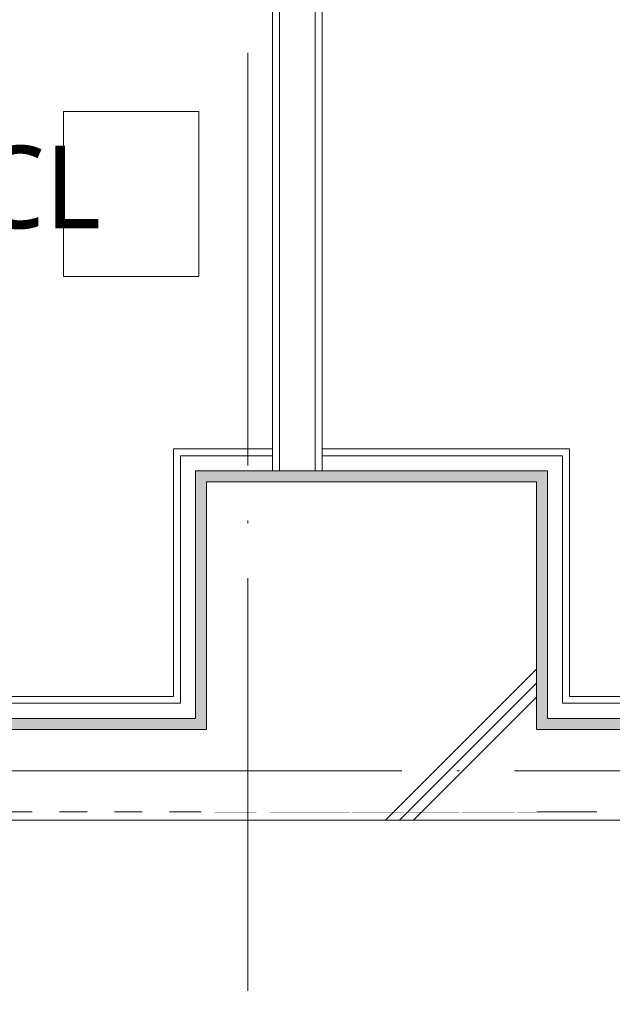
# Model space of a CAD drawing. Header units: millimetres. Extents: x 0 to 841, y 0 to 1188.
# Tile 59 of 98: x 574 to 596, y 918 to 954. Entities that reach past the tile are written whole.
import ezdxf
from ezdxf.xclip import XClip

# ---------------------------------------------------------------- set-up
doc = ezdxf.new("R2010")
doc.units = ezdxf.units.MM
doc.header["$MEASUREMENT"] = 0
doc.header["$XCLIPFRAME"] = 0
for name, pattern in [('Wipeout_Contour', [1000, 0, -1000]), ('通り芯', [19, 15, -2, 0, -2]), ('陰線', [4, 3, -1]), ('ＪＷ点線１', [2, 1, -1])]:
    doc.linetypes.add(name, pattern=pattern)
for name, color, linetype in [('EV.★', 7, 'Continuous'), ('壁-躯体', 7, 'Continuous'), ('壁-間仕切り', 7, 'Continuous'), ('室名.★', 7, 'Continuous'), ('床', 7, 'Continuous'), ('柱', 7, 'Continuous')]:
    doc.layers.add(name, color=color, linetype=linetype)
for name, color, linetype, lineweight, true_color in [('ゾーン_ペン_番号__74', 251, 'Continuous', 5, 0x6a6a6a), ('壁-躯体_ペン_番号__161', 251, 'Continuous', 5, 0x6a6a6a), ('壁-躯体_ペン_番号__169', 253, 'Continuous', 5, 0xaaaaaa), ('壁-躯体_ペン_番号__174', 253, 'Continuous', 5, 0xaaaaaa), ('壁-間仕切り_ペン_番号__161', 251, 'Continuous', 5, 0x6a6a6a), ('室名.★_ペン_番号__85', 251, 'Continuous', 5, 0x6a6a6a), ('床_ペン_番号__89', 251, 'Continuous', 5, 0x6a6a6a), ('床_ペン_番号__90', 251, 'Continuous', 5, 0x6a6a6a), ('柱_ペン_番号__169', 253, 'Continuous', 5, 0xaaaaaa)]:
    doc.layers.add(name, color=color, linetype=linetype, lineweight=lineweight, true_color=true_color)
for name, color, linetype, lineweight in [('壁-躯体_ペン_番号__141', 7, 'Continuous', 15), ('壁-間仕切り_ペン_番号__141', 7, 'Continuous', 15), ('室名.★_ペン_番号__46', 7, 'Continuous', 13), ('柱_ペン_番号__141', 7, 'Continuous', 15), ('通り芯_ペン_番号__139', 8, 'Continuous', 5)]:
    doc.layers.add(name, color=color, linetype=linetype, lineweight=lineweight)
doc.styles.add('GENERATED_STYLE_1', font='meiryo.ttc')
pattern_1 = [(45, (488.263, 926.959), (-12.728, 12.728), []), (45, (488.008, 927.213), (-12.728, 12.728), []), (45, (487.753, 927.468), (-12.728, 12.728), [])]

# ---------------------------------------------------------------- blocks, each defined once
blk = doc.blocks.new('*X44')
at = {"layer": '壁-躯体_ペン_番号__174', "linetype": 'Continuous', "lineweight": 5, "true_color": 0xaaaaaa}
blk.add_hatch(color=253, dxfattribs=at).paths.add_polyline_path([(592.763, 928.459), (593.963, 928.459), (593.963, 928.859), (593.163, 928.859)])
blk = doc.blocks.new('*X45')
at = {"layer": '壁-躯体_ペン_番号__174', "linetype": 'Continuous', "lineweight": 5, "true_color": 0xaaaaaa}
blk.add_hatch(color=253, dxfattribs=at).paths.add_polyline_path([(592.763, 937.459), (592.763, 928.459), (593.163, 928.859), (593.163, 937.859)])
blk = doc.blocks.new('*X46')
at = {"layer": '壁-躯体_ペン_番号__174', "linetype": 'Continuous', "lineweight": 5, "true_color": 0xaaaaaa}
blk.add_hatch(color=253, dxfattribs=at).paths.add_polyline_path([(592.763, 928.459), (593.963, 928.459), (593.963, 928.859), (593.163, 928.859)])
blk = doc.blocks.new('*X47')
at = {"layer": '壁-躯体_ペン_番号__174', "linetype": 'Continuous', "lineweight": 5, "true_color": 0xaaaaaa}
blk.add_hatch(color=253, dxfattribs=at).paths.add_polyline_path([(592.763, 937.459), (592.763, 928.459), (593.163, 928.859), (593.163, 937.859)])
blk = doc.blocks.new('*X52')
at = {"layer": '壁-躯体_ペン_番号__174', "linetype": 'Continuous', "lineweight": 5, "true_color": 0xaaaaaa}
blk.add_hatch(color=253, dxfattribs=at).paths.add_polyline_path([(593.963, 928.859), (593.963, 928.459), (616.063, 928.459), (616.063, 928.859)])
blk = doc.blocks.new('*X54')
at = {"layer": '壁-躯体_ペン_番号__174', "linetype": 'Continuous', "lineweight": 5, "true_color": 0xaaaaaa}
blk.add_hatch(color=253, dxfattribs=at).paths.add_polyline_path([(580.763, 937.459), (592.763, 937.459), (593.163, 937.859), (580.363, 937.859)])
blk = doc.blocks.new('*X55')
at = {"layer": '壁-躯体_ペン_番号__174', "linetype": 'Continuous', "lineweight": 5, "true_color": 0xaaaaaa}
blk.add_hatch(color=253, dxfattribs=at).paths.add_polyline_path([(580.763, 928.459), (580.763, 937.459), (580.363, 937.859), (580.363, 928.859)])
blk = doc.blocks.new('*X56')
at = {"layer": '壁-躯体_ペン_番号__174', "linetype": 'Continuous', "lineweight": 5, "true_color": 0xaaaaaa}
blk.add_hatch(color=253, dxfattribs=at).paths.add_polyline_path([(579.563, 928.459), (580.763, 928.459), (580.363, 928.859), (579.563, 928.859)])
blk = doc.blocks.new('*X57')
at = {"layer": '壁-躯体_ペン_番号__174', "linetype": 'Continuous', "lineweight": 5, "true_color": 0xaaaaaa}
blk.add_hatch(color=253, dxfattribs=at).paths.add_polyline_path([(580.763, 937.459), (592.763, 937.459), (593.163, 937.859), (580.363, 937.859)])
blk = doc.blocks.new('*X58')
at = {"layer": '壁-躯体_ペン_番号__174', "linetype": 'Continuous', "lineweight": 5, "true_color": 0xaaaaaa}
blk.add_hatch(color=253, dxfattribs=at).paths.add_polyline_path([(580.763, 928.459), (580.763, 937.459), (580.363, 937.859), (580.363, 928.859)])
blk = doc.blocks.new('*X59')
at = {"layer": '壁-躯体_ペン_番号__174', "linetype": 'Continuous', "lineweight": 5, "true_color": 0xaaaaaa}
blk.add_hatch(color=253, dxfattribs=at).paths.add_polyline_path([(579.563, 928.459), (580.763, 928.459), (580.363, 928.859), (579.563, 928.859)])
blk = doc.blocks.new('*X60')
at = {"layer": '壁-躯体_ペン_番号__174', "linetype": 'Continuous', "lineweight": 5, "true_color": 0xaaaaaa}
blk.add_hatch(color=253, dxfattribs=at).paths.add_polyline_path([(579.563, 928.859), (571.413, 928.859), (571.413, 928.459), (579.563, 928.459)])
blk = doc.blocks.new('図面_6_6', base_point=(598.263, 1001.922))
at = {"layer": '床_ペン_番号__90', "color": 251, "linetype": '陰線', "lineweight": 5, "true_color": 0x6a6a6a, "flags": 128}
blk.add_lwpolyline([(496.763, 925.459), (715.763, 925.459)], dxfattribs=at)
at = {"color": 254, "linetype": 'Wipeout_Contour', "lineweight": 0, "ltscale": 22881.22973}
blk.add_wipeout([(488.263, 926.959), (582.263, 926.959), (724.263, 926.959), (724.263, 969.859), (709.263, 969.859), (709.263, 976.959), (724.263, 976.959), (724.263, 1021.959), (686.663, 1021.959), (686.663, 1062.859), (655.963, 1062.859), (655.963, 1094.959), (636.763, 1094.959), (636.763, 1078.959), (614.963, 1078.959), (614.963, 1061.059), (582.263, 1061.059), (582.263, 991.959), (488.263, 991.959)], dxfattribs=at).dxf.layer = '床'
at = {"layer": '床_ペン_番号__89', "color": 251, "linetype": 'Continuous', "lineweight": 5, "true_color": 0x6a6a6a, "flags": 128}
blk.add_lwpolyline([(488.263, 926.959), (582.263, 926.959), (724.263, 926.959), (724.263, 969.859), (709.263, 969.859), (709.263, 976.959), (724.263, 976.959), (724.263, 1021.959), (686.663, 1021.959), (686.663, 1062.859), (655.963, 1062.859), (655.963, 1094.959), (636.763, 1094.959), (636.763, 1078.959), (614.963, 1078.959), (614.963, 1061.059), (582.263, 1061.059), (582.263, 991.959), (488.263, 991.959)], close=True, dxfattribs=at)
at = {"color": 254, "linetype": 'Wipeout_Contour', "lineweight": 0, "ltscale": 6439.080496}
blk.add_wipeout([(497.063, 895.759), (497.063, 895.459), (715.763, 895.459), (715.763, 925.459), (496.763, 925.459), (496.763, 895.759)], dxfattribs=at).dxf.layer = '床'
at = {"layer": 'ゾーン_ペン_番号__74', "color": 251, "linetype": 'Continuous', "lineweight": 5, "true_color": 0x6a6a6a, "flags": 128}
blk.add_lwpolyline([(499.763, 898.459), (712.763, 898.459), (712.763, 925.159), (499.763, 925.159)], close=True, dxfattribs=at)
at = {"layer": '床_ペン_番号__90', "color": 251, "linetype": 'Continuous', "lineweight": 5, "true_color": 0x6a6a6a, "flags": 128}
blk.add_lwpolyline([(496.763, 925.459), (715.763, 925.459)], dxfattribs=at)
at = {"color": 254, "linetype": 'Wipeout_Contour', "lineweight": 0, "ltscale": 4408.185099}
blk.add_wipeout([(592.763, 928.459), (593.963, 928.459), (593.963, 928.859), (593.163, 928.859)], dxfattribs=at).dxf.layer = '壁-躯体'
at = {"color": 254, "linetype": 'Wipeout_Contour', "lineweight": 0, "ltscale": 4441.039035}
blk.add_wipeout([(575.559, 944.928), (580.475, 944.928), (580.475, 950.929), (575.559, 950.929)], dxfattribs=at).dxf.layer = '室名.★'
at = {"layer": '室名.★_ペン_番号__85', "color": 251, "linetype": 'Continuous', "lineweight": 5, "true_color": 0x6a6a6a, "flags": 128}
blk.add_lwpolyline([(575.559, 944.928), (580.475, 944.928), (580.475, 950.929), (575.559, 950.929)], close=True, dxfattribs=at)
at = {"layer": 'EV.★', "color": 7, "linetype": 'Continuous', "lineweight": 5}
blk.add_blockref('*X44', (0, 0), dxfattribs=at)
at = {"color": 254, "linetype": 'Wipeout_Contour', "lineweight": 0, "ltscale": 4358.701501}
blk.add_wipeout([(571.413, 925.159), (579.563, 925.159), (579.563, 925.459), (571.413, 925.459)], dxfattribs=at).dxf.layer = '壁-躯体'
at = {"color": 254, "linetype": 'Wipeout_Contour', "lineweight": 0, "ltscale": 4422.337876}
blk.add_wipeout([(616.063, 925.459), (593.963, 925.459), (593.963, 925.159), (616.063, 925.159)], dxfattribs=at).dxf.layer = '壁-躯体'
at = {"layer": '壁-躯体_ペン_番号__169', "linetype": 'Continuous', "lineweight": 5, "true_color": 0xaaaaaa}
h = blk.add_hatch(dxfattribs=at)
h.set_pattern_fill('コンクリート_構造2_0006', color=253, style=0, pattern_type=2)
h.set_pattern_definition(pattern_1)
h.paths.add_polyline_path([(571.413, 925.159), (579.563, 925.159), (579.563, 925.459), (571.413, 925.459)])
h = blk.add_hatch(dxfattribs=at)
h.set_pattern_fill('コンクリート_構造2_0006', color=253, style=0, pattern_type=2)
h.set_pattern_definition(pattern_1)
h.paths.add_polyline_path([(616.063, 925.459), (593.963, 925.459), (593.963, 925.159), (616.063, 925.159)])
at = {"color": 254, "linetype": 'Wipeout_Contour', "lineweight": 0, "ltscale": 4410.107064}
blk.add_wipeout([(593.163, 928.859), (593.963, 928.859), (593.963, 929.409), (593.713, 929.409)], dxfattribs=at).dxf.layer = '壁-躯体'
at = {"color": 254, "linetype": 'Wipeout_Contour', "lineweight": 0, "ltscale": 4422.476557}
blk.add_wipeout([(592.763, 937.459), (592.763, 928.459), (593.163, 928.859), (593.163, 937.859)], dxfattribs=at).dxf.layer = '壁-躯体'
at = {"color": 254, "linetype": 'Wipeout_Contour', "lineweight": 0, "ltscale": 3308.362793}
blk.add_wipeout([(593.963, 929.659), (593.713, 929.409), (593.963, 929.409)], dxfattribs=at).dxf.layer = '壁-躯体'
at = {"layer": 'EV.★', "color": 7, "linetype": 'Continuous', "lineweight": 5}
blk.add_blockref('*X45', (0, 0), dxfattribs=at)
at = {"color": 254, "linetype": 'Wipeout_Contour', "lineweight": 0, "ltscale": 4425.099184}
blk.add_wipeout([(593.163, 937.859), (593.163, 928.859), (593.713, 929.409), (593.713, 938.409)], dxfattribs=at).dxf.layer = '壁-躯体'
at = {"color": 254, "linetype": 'Wipeout_Contour', "lineweight": 0, "ltscale": 4427.307907}
blk.add_wipeout([(593.713, 938.409), (593.713, 929.409), (593.963, 929.659), (593.963, 938.659)], dxfattribs=at).dxf.layer = '壁-躯体'
at = {"color": 254, "linetype": 'Wipeout_Contour', "lineweight": 0, "ltscale": 4408.185099}
blk.add_wipeout([(592.763, 928.459), (593.963, 928.459), (593.963, 928.859), (593.163, 928.859)], dxfattribs=at).dxf.layer = '壁-躯体'
at = {"layer": 'EV.★', "color": 7, "linetype": 'Continuous', "lineweight": 5}
blk.add_blockref('*X46', (0, 0), dxfattribs=at)
at = {"color": 254, "linetype": 'Wipeout_Contour', "lineweight": 0, "ltscale": 4410.107064}
blk.add_wipeout([(593.163, 928.859), (593.963, 928.859), (593.963, 929.409), (593.713, 929.409)], dxfattribs=at).dxf.layer = '壁-躯体'
at = {"color": 254, "linetype": 'Wipeout_Contour', "lineweight": 0, "ltscale": 4422.476557}
blk.add_wipeout([(592.763, 937.459), (592.763, 928.459), (593.163, 928.859), (593.163, 937.859)], dxfattribs=at).dxf.layer = '壁-躯体'
at = {"color": 254, "linetype": 'Wipeout_Contour', "lineweight": 0, "ltscale": 3308.362793}
blk.add_wipeout([(593.963, 929.659), (593.713, 929.409), (593.963, 929.409)], dxfattribs=at).dxf.layer = '壁-躯体'
at = {"layer": 'EV.★', "color": 7, "linetype": 'Continuous', "lineweight": 5}
blk.add_blockref('*X47', (0, 0), dxfattribs=at)
at = {"color": 254, "linetype": 'Wipeout_Contour', "lineweight": 0, "ltscale": 4425.099184}
blk.add_wipeout([(593.163, 937.859), (593.163, 928.859), (593.713, 929.409), (593.713, 938.409)], dxfattribs=at).dxf.layer = '壁-躯体'
at = {"layer": '壁-躯体_ペン_番号__161', "color": 251, "linetype": 'Continuous', "lineweight": 5, "true_color": 0x6a6a6a}
blk.add_line((593.163, 937.859), (593.163, 928.859), dxfattribs=at)
blk.add_line((593.163, 937.859), (593.163, 928.859), dxfattribs=at)
at = {"color": 254, "linetype": 'Wipeout_Contour', "lineweight": 0, "ltscale": 4427.307907}
blk.add_wipeout([(593.713, 938.409), (593.713, 929.409), (593.963, 929.659), (593.963, 938.659)], dxfattribs=at).dxf.layer = '壁-躯体'
at = {"layer": '壁-躯体_ペン_番号__161', "color": 251, "linetype": 'Continuous', "lineweight": 5, "true_color": 0x6a6a6a}
blk.add_line((593.713, 938.409), (593.713, 929.409), dxfattribs=at)
blk.add_line((593.713, 938.409), (593.713, 929.409), dxfattribs=at)
at = {"color": 254, "linetype": 'Wipeout_Contour', "lineweight": 0, "ltscale": 4436.492271}
blk.add_wipeout([(593.963, 929.659), (593.963, 929.409), (616.063, 929.409), (616.063, 929.659)], dxfattribs=at).dxf.layer = '壁-躯体'
at = {"layer": '壁-躯体_ペン_番号__141', "color": 7, "linetype": 'Continuous', "lineweight": 15}
blk.add_line((593.963, 938.659), (593.963, 929.659), dxfattribs=at)
blk.add_line((593.963, 938.659), (593.963, 929.659), dxfattribs=at)
at = {"layer": '壁-躯体_ペン_番号__141', "color": 7, "linetype": 'Continuous', "lineweight": 15, "flags": 128}
blk.add_lwpolyline([(616.063, 929.659), (593.963, 929.659)], dxfattribs=at)
at = {"color": 254, "linetype": 'Wipeout_Contour', "lineweight": 0, "ltscale": 4435.151294}
blk.add_wipeout([(593.963, 929.409), (593.963, 928.859), (616.063, 928.859), (616.063, 929.409)], dxfattribs=at).dxf.layer = '壁-躯体'
at = {"layer": '壁-躯体_ペン_番号__161', "color": 251, "linetype": 'Continuous', "lineweight": 5, "true_color": 0x6a6a6a}
for p in [(593.713, 929.409), (593.713, 929.409), (616.063, 929.409)]:
    blk.add_line(p, (593.963, 929.409), dxfattribs=at)
at = {"color": 254, "linetype": 'Wipeout_Contour', "lineweight": 0, "ltscale": 4433.559262}
blk.add_wipeout([(593.963, 928.859), (593.963, 928.459), (616.063, 928.459), (616.063, 928.859)], dxfattribs=at).dxf.layer = '壁-躯体'
at = {"layer": '壁-躯体_ペン_番号__161', "color": 251, "linetype": 'Continuous', "lineweight": 5, "true_color": 0x6a6a6a}
for p in [(593.163, 928.859), (593.163, 928.859), (616.063, 928.859)]:
    blk.add_line(p, (593.963, 928.859), dxfattribs=at)
at = {"layer": 'EV.★', "color": 7, "linetype": 'Continuous', "lineweight": 5}
blk.add_blockref('*X52', (0, 0), dxfattribs=at)
at = {"color": 254, "linetype": 'Wipeout_Contour', "lineweight": 0, "ltscale": 4427.863416}
blk.add_wipeout([(593.963, 925.459), (616.063, 925.459), (616.063, 928.459), (593.963, 928.459)], dxfattribs=at).dxf.layer = '壁-躯体'
at = {"layer": '壁-躯体_ペン_番号__169', "linetype": 'Continuous', "lineweight": 5, "true_color": 0xaaaaaa}
h = blk.add_hatch(dxfattribs=at)
h.set_pattern_fill('コンクリート_構造2_0006', color=253, style=0, pattern_type=2)
h.set_pattern_definition(pattern_1)
h.paths.add_polyline_path([(593.963, 925.459), (616.063, 925.459), (616.063, 928.459), (593.963, 928.459)])
at = {"color": 254, "linetype": 'Wipeout_Contour', "lineweight": 0, "ltscale": 4387.522919}
blk.add_wipeout([(584.063, 925.159), (593.963, 925.159), (593.963, 925.459), (584.063, 925.459)], dxfattribs=at).dxf.layer = '壁-躯体'
at = {"layer": '壁-躯体_ペン_番号__169', "linetype": 'Continuous', "lineweight": 5, "true_color": 0xaaaaaa}
h = blk.add_hatch(dxfattribs=at)
h.set_pattern_fill('コンクリート_構造2_0006', color=253, style=0, pattern_type=2)
h.set_pattern_definition(pattern_1)
h.paths.add_polyline_path([(584.063, 925.159), (593.963, 925.159), (593.963, 925.459), (584.063, 925.459)])
at = {"layer": '壁-躯体_ペン_番号__141', "color": 7, "linetype": 'Continuous', "lineweight": 15, "flags": 128}
blk.add_lwpolyline([(584.063, 925.159), (616.063, 925.159)], dxfattribs=at)
at = {"color": 254, "linetype": 'Wipeout_Contour', "lineweight": 0, "ltscale": 4402.420663}
blk.add_wipeout([(592.763, 925.459), (593.963, 925.459), (593.963, 928.459), (592.763, 928.459)], dxfattribs=at).dxf.layer = '壁-躯体'
at = {"layer": '壁-躯体_ペン_番号__169', "linetype": 'Continuous', "lineweight": 5, "true_color": 0xaaaaaa}
h = blk.add_hatch(dxfattribs=at)
h.set_pattern_fill('コンクリート_構造2_0006', color=253, style=0, pattern_type=2)
h.set_pattern_definition(pattern_1)
h.paths.add_polyline_path([(592.763, 925.459), (593.963, 925.459), (593.963, 928.459), (592.763, 928.459)])
at = {"layer": '壁-躯体_ペン_番号__141', "color": 7, "linetype": 'Continuous', "lineweight": 15}
for p, q in [((592.763, 928.459), (593.963, 928.459)), ((592.763, 928.459), (593.963, 928.459)), ((593.963, 928.459), (592.763, 928.459)), ((616.063, 928.459), (593.963, 928.459))]:
    blk.add_line(p, q, dxfattribs=at)
at = {"layer": '壁-躯体_ペン_番号__141', "color": 7, "linetype": 'ＪＷ点線１', "lineweight": 15}
for p, q in [((593.963, 925.459), (584.063, 925.459)), ((584.063, 925.459), (593.963, 925.459)), ((593.963, 925.459), (616.063, 925.459))]:
    blk.add_line(p, q, dxfattribs=at)
at = {"layer": '柱_ペン_番号__141', "color": 7, "linetype": 'Continuous', "lineweight": 15}
blk.add_line((592.763, 928.459), (592.763, 937.459), dxfattribs=at)
blk.add_line((592.763, 928.459), (592.763, 937.459), dxfattribs=at)
at = {"color": 254, "linetype": 'Wipeout_Contour', "lineweight": 0, "ltscale": 4424.511969}
blk.add_wipeout([(580.763, 937.459), (592.763, 937.459), (593.163, 937.859), (580.363, 937.859)], dxfattribs=at).dxf.layer = '壁-躯体'
at = {"layer": 'EV.★', "color": 7, "linetype": 'Continuous', "lineweight": 5}
blk.add_blockref('*X54', (0, 0), dxfattribs=at)
at = {"color": 254, "linetype": 'Wipeout_Contour', "lineweight": 0, "ltscale": 4426.130286}
blk.add_wipeout([(580.363, 937.859), (593.163, 937.859), (593.713, 938.409), (579.813, 938.409)], dxfattribs=at).dxf.layer = '壁-躯体'
at = {"color": 254, "linetype": 'Wipeout_Contour', "lineweight": 0, "ltscale": 4427.493715}
blk.add_wipeout([(579.813, 938.409), (593.713, 938.409), (593.963, 938.659), (579.563, 938.659)], dxfattribs=at).dxf.layer = '壁-躯体'
at = {"color": 254, "linetype": 'Wipeout_Contour', "lineweight": 0, "ltscale": 4396.074373}
blk.add_wipeout([(580.763, 928.459), (580.763, 937.459), (580.363, 937.859), (580.363, 928.859)], dxfattribs=at).dxf.layer = '壁-躯体'
at = {"layer": 'EV.★', "color": 7, "linetype": 'Continuous', "lineweight": 5}
blk.add_blockref('*X55', (0, 0), dxfattribs=at)
at = {"color": 254, "linetype": 'Wipeout_Contour', "lineweight": 0, "ltscale": 4396.684766}
blk.add_wipeout([(580.363, 928.859), (580.363, 937.859), (579.813, 938.409), (579.813, 929.409)], dxfattribs=at).dxf.layer = '壁-躯体'
at = {"color": 254, "linetype": 'Wipeout_Contour', "lineweight": 0, "ltscale": 4397.199865}
blk.add_wipeout([(579.813, 929.409), (579.813, 938.409), (579.563, 938.659), (579.563, 929.659)], dxfattribs=at).dxf.layer = '壁-躯体'
at = {"color": 254, "linetype": 'Wipeout_Contour', "lineweight": 0, "ltscale": 4424.511969}
blk.add_wipeout([(580.763, 937.459), (592.763, 937.459), (593.163, 937.859), (580.363, 937.859)], dxfattribs=at).dxf.layer = '壁-躯体'
at = {"color": 254, "linetype": 'Wipeout_Contour', "lineweight": 0, "ltscale": 4379.911064}
blk.add_wipeout([(579.563, 928.459), (580.763, 928.459), (580.363, 928.859), (579.563, 928.859)], dxfattribs=at).dxf.layer = '壁-躯体'
at = {"layer": 'EV.★', "color": 7, "linetype": 'Continuous', "lineweight": 5}
for name in ['*X57', '*X56']:
    blk.add_blockref(name, (0, 0), dxfattribs=at)
at = {"color": 254, "linetype": 'Wipeout_Contour', "lineweight": 0, "ltscale": 4426.130286}
blk.add_wipeout([(580.363, 937.859), (593.163, 937.859), (593.713, 938.409), (579.813, 938.409)], dxfattribs=at).dxf.layer = '壁-躯体'
at = {"color": 254, "linetype": 'Wipeout_Contour', "lineweight": 0, "ltscale": 4381.206999}
blk.add_wipeout([(579.563, 928.859), (580.363, 928.859), (579.813, 929.409), (579.563, 929.409)], dxfattribs=at).dxf.layer = '壁-躯体'
at = {"color": 254, "linetype": 'Wipeout_Contour', "lineweight": 0, "ltscale": 4427.493715}
blk.add_wipeout([(579.813, 938.409), (593.713, 938.409), (593.963, 938.659), (579.563, 938.659)], dxfattribs=at).dxf.layer = '壁-躯体'
at = {"color": 254, "linetype": 'Wipeout_Contour', "lineweight": 0, "ltscale": 4396.074373}
blk.add_wipeout([(580.763, 928.459), (580.763, 937.459), (580.363, 937.859), (580.363, 928.859)], dxfattribs=at).dxf.layer = '壁-躯体'
at = {"color": 254, "linetype": 'Wipeout_Contour', "lineweight": 0, "ltscale": 3286.100227}
blk.add_wipeout([(579.813, 929.409), (579.563, 929.659), (579.563, 929.409)], dxfattribs=at).dxf.layer = '壁-躯体'
at = {"layer": '柱_ペン_番号__141', "color": 7, "linetype": 'Continuous', "lineweight": 15}
blk.add_line((592.763, 937.459), (580.763, 937.459), dxfattribs=at)
blk.add_line((592.763, 937.459), (580.763, 937.459), dxfattribs=at)
at = {"layer": 'EV.★', "color": 7, "linetype": 'Continuous', "lineweight": 5}
blk.add_blockref('*X58', (0, 0), dxfattribs=at)
at = {"color": 254, "linetype": 'Wipeout_Contour', "lineweight": 0, "ltscale": 4396.684766}
blk.add_wipeout([(580.363, 928.859), (580.363, 937.859), (579.813, 938.409), (579.813, 929.409)], dxfattribs=at).dxf.layer = '壁-躯体'
at = {"layer": '壁-躯体_ペン_番号__161', "color": 251, "linetype": 'Continuous', "lineweight": 5, "true_color": 0x6a6a6a}
blk.add_line((580.363, 937.859), (593.163, 937.859), dxfattribs=at)
blk.add_line((580.363, 937.859), (593.163, 937.859), dxfattribs=at)
at = {"color": 254, "linetype": 'Wipeout_Contour', "lineweight": 0, "ltscale": 4397.199865}
blk.add_wipeout([(579.813, 929.409), (579.813, 938.409), (579.563, 938.659), (579.563, 929.659)], dxfattribs=at).dxf.layer = '壁-躯体'
at = {"color": 254, "linetype": 'Wipeout_Contour', "lineweight": 0, "ltscale": 4379.911064}
blk.add_wipeout([(579.563, 928.459), (580.763, 928.459), (580.363, 928.859), (579.563, 928.859)], dxfattribs=at).dxf.layer = '壁-躯体'
at = {"layer": '壁-躯体_ペン_番号__141', "color": 7, "linetype": 'Continuous', "lineweight": 15}
blk.add_line((579.563, 938.659), (593.963, 938.659), dxfattribs=at)
blk.add_line((579.563, 938.659), (593.963, 938.659), dxfattribs=at)
at = {"layer": '壁-躯体_ペン_番号__161', "color": 251, "linetype": 'Continuous', "lineweight": 5, "true_color": 0x6a6a6a}
blk.add_line((579.813, 938.409), (593.713, 938.409), dxfattribs=at)
blk.add_line((579.813, 938.409), (593.713, 938.409), dxfattribs=at)
at = {"layer": 'EV.★', "color": 7, "linetype": 'Continuous', "lineweight": 5}
blk.add_blockref('*X59', (0, 0), dxfattribs=at)
at = {"color": 254, "linetype": 'Wipeout_Contour', "lineweight": 0, "ltscale": 4381.206999}
blk.add_wipeout([(579.563, 928.859), (580.363, 928.859), (579.813, 929.409), (579.563, 929.409)], dxfattribs=at).dxf.layer = '壁-躯体'
at = {"layer": '壁-躯体_ペン_番号__161', "color": 251, "linetype": 'Continuous', "lineweight": 5, "true_color": 0x6a6a6a}
blk.add_line((580.363, 928.859), (580.363, 937.859), dxfattribs=at)
blk.add_line((580.363, 928.859), (580.363, 937.859), dxfattribs=at)
at = {"color": 254, "linetype": 'Wipeout_Contour', "lineweight": 0, "ltscale": 3286.100227}
blk.add_wipeout([(579.813, 929.409), (579.563, 929.659), (579.563, 929.409)], dxfattribs=at).dxf.layer = '壁-躯体'
at = {"layer": '壁-躯体_ペン_番号__161', "color": 251, "linetype": 'Continuous', "lineweight": 5, "true_color": 0x6a6a6a}
blk.add_line((579.813, 929.409), (579.813, 938.409), dxfattribs=at)
blk.add_line((579.813, 929.409), (579.813, 938.409), dxfattribs=at)
at = {"color": 254, "linetype": 'Wipeout_Contour', "lineweight": 0, "ltscale": 4374.687171}
blk.add_wipeout([(572.963, 929.409), (579.563, 929.409), (579.563, 929.659), (572.963, 929.659)], dxfattribs=at).dxf.layer = '壁-躯体'
at = {"layer": '壁-躯体_ペン_番号__141', "color": 7, "linetype": 'Continuous', "lineweight": 15}
blk.add_line((579.563, 929.659), (579.563, 938.659), dxfattribs=at)
blk.add_line((579.563, 929.659), (579.563, 938.659), dxfattribs=at)
at = {"layer": '壁-躯体_ペン_番号__141', "color": 7, "linetype": 'Continuous', "lineweight": 15, "flags": 128}
blk.add_lwpolyline([(579.563, 929.659), (572.963, 929.659)], dxfattribs=at)
at = {"color": 254, "linetype": 'Wipeout_Contour', "lineweight": 0, "ltscale": 4371.701097}
blk.add_wipeout([(579.563, 929.409), (571.413, 929.409), (571.413, 928.859), (579.563, 928.859)], dxfattribs=at).dxf.layer = '壁-躯体'
at = {"layer": '壁-躯体_ペン_番号__161', "color": 251, "linetype": 'Continuous', "lineweight": 5, "true_color": 0x6a6a6a}
for q in [(572.713, 929.409), (579.813, 929.409), (579.813, 929.409)]:
    blk.add_line((579.563, 929.409), q, dxfattribs=at)
at = {"color": 254, "linetype": 'Wipeout_Contour', "lineweight": 0, "ltscale": 4370.085992}
blk.add_wipeout([(579.563, 928.859), (571.413, 928.859), (571.413, 928.459), (579.563, 928.459)], dxfattribs=at).dxf.layer = '壁-躯体'
at = {"layer": '壁-躯体_ペン_番号__161', "color": 251, "linetype": 'Continuous', "lineweight": 5, "true_color": 0x6a6a6a}
for q in [(571.413, 928.859), (580.363, 928.859), (580.363, 928.859)]:
    blk.add_line((579.563, 928.859), q, dxfattribs=at)
at = {"layer": 'EV.★', "color": 7, "linetype": 'Continuous', "lineweight": 5}
blk.add_blockref('*X60', (0, 0), dxfattribs=at)
at = {"color": 254, "linetype": 'Wipeout_Contour', "lineweight": 0, "ltscale": 4364.3074}
blk.add_wipeout([(571.413, 925.459), (579.563, 925.459), (579.563, 928.459), (571.413, 928.459)], dxfattribs=at).dxf.layer = '壁-躯体'
at = {"layer": '壁-躯体_ペン_番号__169', "linetype": 'Continuous', "lineweight": 5, "true_color": 0xaaaaaa}
h = blk.add_hatch(dxfattribs=at)
h.set_pattern_fill('コンクリート_構造2_0006', color=253, style=0, pattern_type=2)
h.set_pattern_definition(pattern_1)
h.paths.add_polyline_path([(571.413, 925.459), (579.563, 925.459), (579.563, 928.459), (571.413, 928.459)])
at = {"color": 254, "linetype": 'Wipeout_Contour', "lineweight": 0, "ltscale": 4372.102129}
blk.add_wipeout([(579.563, 925.159), (584.063, 925.159), (584.063, 925.459), (579.563, 925.459)], dxfattribs=at).dxf.layer = '壁-躯体'
at = {"layer": '壁-躯体_ペン_番号__169', "linetype": 'Continuous', "lineweight": 5, "true_color": 0xaaaaaa}
h = blk.add_hatch(dxfattribs=at)
h.set_pattern_fill('コンクリート_構造2_0006', color=253, style=0, pattern_type=2)
h.set_pattern_definition(pattern_1)
h.paths.add_polyline_path([(579.563, 925.159), (584.063, 925.159), (584.063, 925.459), (579.563, 925.459)])
at = {"layer": '壁-躯体_ペン_番号__141', "color": 7, "linetype": 'Continuous', "lineweight": 15, "flags": 128}
blk.add_lwpolyline([(571.413, 925.159), (584.063, 925.159)], dxfattribs=at)
at = {"color": 254, "linetype": 'Wipeout_Contour', "lineweight": 0, "ltscale": 4374.180958}
blk.add_wipeout([(579.563, 928.459), (579.563, 925.459), (580.763, 925.459), (580.763, 928.459)], dxfattribs=at).dxf.layer = '壁-躯体'
at = {"layer": '壁-躯体_ペン_番号__169', "linetype": 'Continuous', "lineweight": 5, "true_color": 0xaaaaaa}
h = blk.add_hatch(dxfattribs=at)
h.set_pattern_fill('コンクリート_構造2_0006', color=253, style=0, pattern_type=2)
h.set_pattern_definition(pattern_1)
h.paths.add_polyline_path([(579.563, 928.459), (579.563, 925.459), (580.763, 925.459), (580.763, 928.459)])
at = {"layer": '壁-躯体_ペン_番号__141', "color": 7, "linetype": 'Continuous', "lineweight": 15}
for p, q in [((579.563, 928.459), (571.413, 928.459)), ((579.563, 928.459), (580.763, 928.459)), ((579.563, 928.459), (580.763, 928.459)), ((580.763, 928.459), (579.563, 928.459))]:
    blk.add_line(p, q, dxfattribs=at)
at = {"layer": '壁-躯体_ペン_番号__141', "color": 7, "linetype": 'ＪＷ点線１', "lineweight": 15}
for p, q in [((571.413, 925.459), (579.563, 925.459)), ((584.063, 925.459), (579.563, 925.459)), ((579.563, 925.459), (584.063, 925.459))]:
    blk.add_line(p, q, dxfattribs=at)
at = {"layer": '柱_ペン_番号__141', "color": 7, "linetype": 'Continuous', "lineweight": 15}
blk.add_line((580.763, 937.459), (580.763, 928.459), dxfattribs=at)
blk.add_line((580.763, 937.459), (580.763, 928.459), dxfattribs=at)
at = {"color": 254, "linetype": 'Wipeout_Contour', "lineweight": 0, "ltscale": 4403.519348}
blk.add_wipeout([(580.763, 925.459), (592.763, 925.459), (592.763, 937.459), (580.763, 937.459)], dxfattribs=at).dxf.layer = '柱'
at = {"layer": '柱_ペン_番号__169', "linetype": 'Continuous', "lineweight": 5, "true_color": 0xaaaaaa}
h = blk.add_hatch(dxfattribs=at)
h.set_pattern_fill('コンクリート_構造2_0006', color=253, style=0, pattern_type=2)
h.set_pattern_definition(pattern_1)
h.paths.add_polyline_path([(580.763, 925.459), (592.763, 925.459), (592.763, 937.459), (580.763, 937.459)])
at = {"layer": '柱_ペン_番号__141', "color": 7, "linetype": 'Continuous', "lineweight": 15}
for p, q in [((592.763, 937.459), (580.763, 937.459)), ((580.763, 937.459), (580.763, 928.459)), ((592.763, 928.459), (592.763, 937.459))]:
    blk.add_line(p, q, dxfattribs=at)
at = {"layer": '通り芯_ペン_番号__139', "color": 8, "linetype": '通り芯', "lineweight": 5}
for p, q in [((582.263, 1124.959), (582.263, 886.959)), ((458.263, 926.959), (744.263, 926.959))]:
    blk.add_line(p, q, dxfattribs=at)
at = {"layer": '室名.★_ペン_番号__46', "color": 7, "linetype": 'Continuous', "lineweight": 13, "insert": (578.017, 949.679), "char_height": 3, "attachment_point": 2, "style": 'GENERATED_STYLE_1'}
blk.add_mtext('\\A1;{\\pqc;\\pt0,920;\\fMeiryo|b0|i0|c128|p0;\\W1.000000;CL\\fMeiryo|b0|i0|c128|p0;\\W1.000000;\\A1{\\H.66x;\\S^  ;}\\fMeiryo|b0|i0|c128|p0;\\W1.000000;\\fMeiryo|b0|i0|c128|p0;\\W1.000000;\\A1{\\H.66x;\\S^  ;}\\fMeiryo|b0|i0|c128|p0;\\W1.000000;\\fMeiryo|b0|i0|c128|p0;\\W1.000000;\\fMeiryo|b0|i0|c128|p0;\\W1.000000;\\fMeiryo|b0|i0|c128|p0;\\W1.000000;\\fMeiryo|b0|i0|c128|p0;\\W1.000000;\\fMeiryo|b0|i0|c128|p0;\\W1.000000;\\fMeiryo|b0|i0|c128|p0;\\W1.000000;\\A1{\\H.66x;\\S^  ;}\\fMeiryo|b0|i0|c128|p0;\\W1.000000;\\fMeiryo|b0|i0|c128|p0;\\W1.000000;\\A1{\\H.66x;\\S^  ;}\\fMeiryo|b0|i0|c128|p0;\\W1.000000;\\fMeiryo|b0|i0|c128|p0;\\W1.000000;\\fMeiryo|b0|i0|c128|p0;\\W1.000000;\\fMeiryo|b0|i0|c128|p0;\\W1.000000;\\fMeiryo|b0|i0|c128|p0;\\W1.000000;\\fMeiryo|b0|i0|c128|p0;\\W1.000000;\\fMeiryo|b0|i0|c128|p0;\\W1.000000;\\A1{\\H.66x;\\S^  ;}\\fMeiryo|b0|i0|c128|p0;\\W1.000000;\\fMeiryo|b0|i0|c128|p0;\\W1.000000;\\A1{\\H.66x;\\S^  ;}\\fMeiryo|b0|i0|c128|p0;\\W1.000000;\\fMeiryo|b0|i0|c128|p0;\\W1.000000;\\fMeiryo|b0|i0|c128|p0;\\W1.000000;\\fMeiryo|b0|i0|c128|p0;\\W1.000000;\\fMeiryo|b0|i0|c128|p0;\\W1.000000;\\fMeiryo|b0|i0|c128|p0;\\W1.000000;\\fMeiryo|b0|i0|c128|p0;\\W1.000000;\\A1{\\H.66x;\\S^  ;}\\fMeiryo|b0|i0|c128|p0;\\W1.000000;\\fMeiryo|b0|i0|c128|p0;\\W1.000000;\\A1{\\H.66x;\\S^  ;}\\fMeiryo|b0|i0|c128|p0;\\W1.000000;\\fMeiryo|b0|i0|c128|p0;\\W1.000000;\\fMeiryo|b0|i0|c128|p0;\\W1.000000;\\fMeiryo|b0|i0|c128|p0;\\W1.000000;\\fMeiryo|b0|i0|c128|p0;\\W1.000000;\\fMeiryo|b0|i0|c128|p0;\\W1.000000;\\fMeiryo|b0|i0|c128|p0;\\W1.000000;\\A1{\\H.66x;\\S^  ;}\\fMeiryo|b0|i0|c128|p0;\\W1.000000;\\fMeiryo|b0|i0|c128|p0;\\W1.000000;\\A1{\\H.66x;\\S^  ;}\\fMeiryo|b0|i0|c128|p0;\\W1.000000;\\fMeiryo|b0|i0|c128|p0;\\W1.000000;\\fMeiryo|b0|i0|c128|p0;\\W1.000000;\\fMeiryo|b0|i0|c128|p0;\\W1.000000;\\fMeiryo|b0|i0|c128|p0;\\W1.000000;\\fMeiryo|b0|i0|c128|p0;\\W1.000000;\\fMeiryo|b0|i0|c128|p0;\\W1.000000;\\fMeiryo|b0|i0|c128|p0;\\W1.000000;}', dxfattribs=at)
at = {"color": 254, "linetype": 'Wipeout_Contour', "lineweight": 0, "ltscale": 4471.761314}
blk.add_wipeout([(584.713, 967.609), (584.713, 937.859), (584.963, 937.859), (584.963, 967.609)], dxfattribs=at).dxf.layer = '壁-間仕切り'
at = {"color": 254, "linetype": 'Wipeout_Contour', "lineweight": 0, "ltscale": 4465.866824}
blk.add_wipeout([(583.163, 966.059), (583.163, 937.859), (583.413, 937.859), (583.413, 966.059)], dxfattribs=at).dxf.layer = '壁-間仕切り'
at = {"layer": '壁-間仕切り_ペン_番号__141', "color": 7, "linetype": 'Continuous', "lineweight": 15, "flags": 128}
for points in [[(584.963, 937.859), (584.963, 967.859)], [(583.163, 966.059), (583.163, 937.859)]]:
    blk.add_lwpolyline(points, dxfattribs=at)
at = {"color": 254, "linetype": 'Wipeout_Contour', "lineweight": 0, "ltscale": 4467.915259}
blk.add_wipeout([(583.413, 966.309), (583.413, 937.859), (584.713, 937.859), (584.713, 966.309)], dxfattribs=at).dxf.layer = '壁-間仕切り'
at = {"layer": '壁-間仕切り_ペン_番号__141', "color": 7, "linetype": 'Continuous', "lineweight": 15, "flags": 128}
for points in [[(583.413, 937.859), (583.163, 937.859)], [(584.713, 937.859), (583.413, 937.859)], [(584.963, 937.859), (584.713, 937.859)]]:
    blk.add_lwpolyline(points, dxfattribs=at)
at = {"layer": '壁-間仕切り_ペン_番号__161', "color": 251, "linetype": 'Continuous', "lineweight": 5, "true_color": 0x6a6a6a}
for p, q in [((583.413, 966.309), (583.413, 937.859)), ((584.713, 937.859), (584.713, 966.309))]:
    blk.add_line(p, q, dxfattribs=at)

msp = doc.modelspace()

# ---------------------------------------------------------------- block references
at = {"color": 7, "linetype": 'Continuous', "lineweight": 5}
ref = msp.add_blockref('図面_6_6', (598.263, 1001.922), dxfattribs=at)
XClip(ref).set_block_clipping_path([(424.0552611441, 854.4891387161), (772.4698611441, 1149.3547809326)])

doc.saveas('drawing.dxf')
